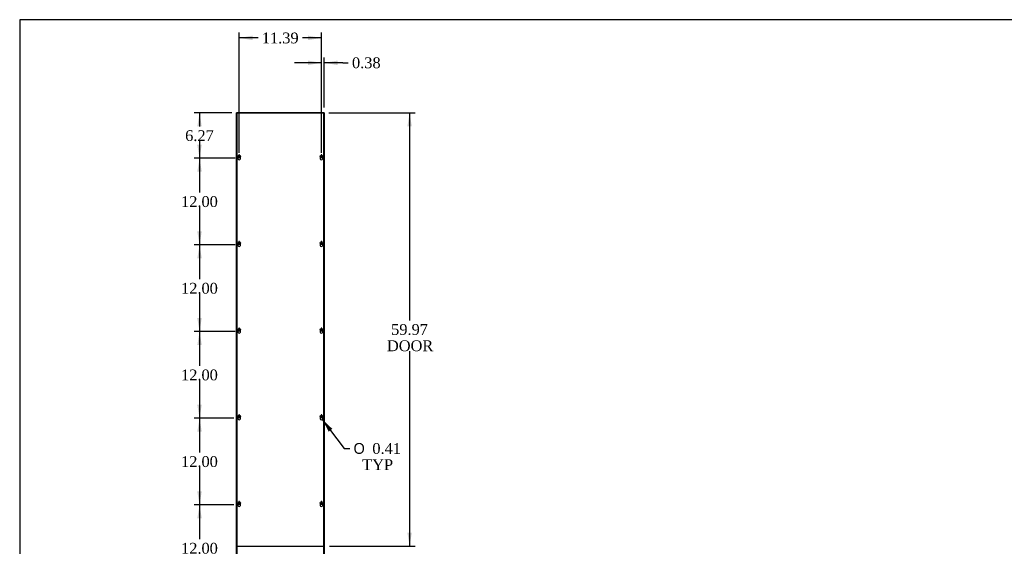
# Model space of a CAD drawing. Header units: inches. Extents: x 1 to 299, y -2 to 199.
# Tile 2 of 9: x 1 to 138, y 126 to 199. Entities that reach past the tile are written whole.
import ezdxf
from ezdxf.enums import TextEntityAlignment as Align

# ---------------------------------------------------------------- set-up
doc = ezdxf.new("R2010")
doc.units = ezdxf.units.IN
doc.header["$MEASUREMENT"] = 0
for name, color, linetype in [('COM56315-3', 7, 'Continuous'), ('COM56318-3', 7, 'Continuous'), ('Default', 7, 'Continuous'), ('SCS19515', 7, 'Continuous')]:
    doc.layers.add(name, color=color, linetype=linetype)
doc.styles.add('SEACAD_Solid_Edge_ANSI1_Symbols', font='txt')
doc.styles.add('SEACAD_Times_New_Roman', font='times.ttf')
doc.dimstyles.new('HAMMOND_(STH_-_300x200)', dxfattribs={"dimtxt": 1.5, "dimasz": 1.875, "dimexe": 0.75, "dimexo": 0.75, "dimgap": 0.375, "dimtad": 0, "dimtih": 1, "dimtoh": 1, "dimzin": 0, "dimdsep": 46, "dimtxsty": 'SEACAD_Times_New_Roman', "dimblk1": '_SE_FILLED', "dimblk2": '_SE_FILLED', "dimsah": 1, "dimcen": 0.75, "dimadec": 0, "dimazin": 0, "dimtfac": 0.8, "dimtofl": 0, "dimtmove": 1, "dimatfit": 3, "dimfxl": 1, "dimtolj": 1, "dimtzin": 0, "dimarcsym": 0})

# ---------------------------------------------------------------- blocks, each defined once
blk = doc.blocks.new('SE4')
at = {"layer": 'COM56315-3', "color": 7, "linetype": 'Continuous'}
for p, q in [((31.4, 66.01), (31.4, 186.01)), ((31.51, 186.01), (31.4, 186.01)), ((31.65, 186.01), (31.51, 186.01)), ((43.29, 186.01), (31.65, 186.01)), ((31.65, 185.98), (31.65, 186.01)), ((43.44, 186.01), (43.29, 186.01)), ((43.29, 186.01), (43.29, 185.98)), ((43.54, 186.01), (43.44, 186.01)), ((43.54, 186.01), (43.54, 66.01)), ((32.15, 125.98), (32.15, 126.04)), ((42.79, 126.04), (42.79, 125.98)), ((31.4, 66.01), (31.51, 66.01)), ((31.51, 66.01), (31.65, 66.01)), ((31.65, 66.01), (31.65, 66.04)), ((31.65, 66.01), (43.29, 66.01)), ((43.29, 66.04), (43.29, 66.01)), ((43.29, 66.01), (43.44, 66.01)), ((43.44, 66.01), (43.54, 66.01))]:
    blk.add_line(p, q, dxfattribs=at)
at = {"layer": 'COM56318-3', "color": 7, "linetype": 'Continuous'}
for p, q in [((31.43, 185.98), (31.43, 126.04)), ((43.51, 185.98), (31.43, 185.98)), ((43.51, 126.04), (43.51, 185.98)), ((31.43, 126.04), (43.51, 126.04)), ((31.43, 125.98), (31.43, 66.04)), ((43.51, 125.98), (31.43, 125.98)), ((43.51, 66.04), (43.51, 125.98)), ((31.43, 66.04), (43.51, 66.04))]:
    blk.add_line(p, q, dxfattribs=at)
for centre in [(31.77, 179.74), (43.17, 179.74), (31.77, 167.74), (43.17, 167.74), (31.77, 155.74), (43.17, 155.74), (31.77, 143.74), (43.17, 143.74), (31.77, 131.74), (43.17, 131.74), (31.77, 119.74), (43.17, 119.74), (31.77, 107.74), (43.17, 107.74), (31.77, 95.74), (43.17, 95.74), (31.77, 83.74), (43.17, 83.74), (31.77, 71.74), (43.17, 71.74)]:
    blk.add_arc(centre, 0.203, 133.5511, 46.4489, dxfattribs=at)
at = {"layer": 'SCS19515', "color": 7, "linetype": 'Continuous'}
for p, q in [((31.7, 180.01), (31.74, 180.06)), ((31.74, 180.2), (31.74, 180.1)), ((31.74, 180.1), (31.74, 180.06)), ((31.8, 180.1), (31.8, 180.2)), ((31.8, 180.06), (31.8, 180.1)), ((31.8, 180.06), (31.85, 180.01)), ((43.09, 180.01), (43.14, 180.06)), ((43.14, 180.2), (43.14, 180.1)), ((43.14, 180.1), (43.14, 180.06)), ((43.2, 180.1), (43.2, 180.2)), ((43.2, 180.06), (43.2, 180.1)), ((43.2, 180.06), (43.25, 180.01)), ((31.74, 179.96), (31.7, 180.01)), ((31.74, 179.96), (31.74, 179.92)), ((31.74, 179.92), (31.74, 179.83)), ((31.85, 180.01), (31.8, 179.96)), ((31.8, 179.92), (31.8, 179.96)), ((31.8, 179.83), (31.8, 179.92)), ((43.14, 179.96), (43.09, 180.01)), ((43.14, 179.96), (43.14, 179.92)), ((43.14, 179.92), (43.14, 179.83)), ((43.25, 180.01), (43.2, 179.96)), ((43.2, 179.92), (43.2, 179.96)), ((43.2, 179.83), (43.2, 179.92)), ((31.7, 168.01), (31.74, 168.06)), ((31.74, 167.96), (31.7, 168.01)), ((31.74, 168.2), (31.74, 168.1)), ((31.74, 168.1), (31.74, 168.06)), ((31.74, 167.96), (31.74, 167.92)), ((31.74, 167.92), (31.74, 167.83)), ((31.8, 168.1), (31.8, 168.2)), ((31.8, 168.06), (31.8, 168.1)), ((31.8, 168.06), (31.85, 168.01)), ((31.85, 168.01), (31.8, 167.96)), ((31.8, 167.92), (31.8, 167.96)), ((31.8, 167.83), (31.8, 167.92)), ((43.09, 168.01), (43.14, 168.06)), ((43.14, 167.96), (43.09, 168.01)), ((43.14, 168.2), (43.14, 168.1)), ((43.14, 168.1), (43.14, 168.06)), ((43.14, 167.96), (43.14, 167.92)), ((43.14, 167.92), (43.14, 167.83)), ((43.2, 168.1), (43.2, 168.2)), ((43.2, 168.06), (43.2, 168.1)), ((43.2, 168.06), (43.25, 168.01)), ((43.25, 168.01), (43.2, 167.96)), ((43.2, 167.92), (43.2, 167.96)), ((43.2, 167.83), (43.2, 167.92)), ((31.7, 156.01), (31.74, 156.06)), ((31.74, 155.96), (31.7, 156.01)), ((31.74, 156.2), (31.74, 156.1)), ((31.74, 156.1), (31.74, 156.06)), ((31.74, 155.96), (31.74, 155.92)), ((31.74, 155.92), (31.74, 155.83)), ((31.8, 156.1), (31.8, 156.2)), ((31.8, 156.06), (31.8, 156.1)), ((31.8, 156.06), (31.85, 156.01)), ((31.85, 156.01), (31.8, 155.96)), ((31.8, 155.92), (31.8, 155.96)), ((31.8, 155.83), (31.8, 155.92)), ((43.09, 156.01), (43.14, 156.06)), ((43.14, 155.96), (43.09, 156.01)), ((43.14, 156.2), (43.14, 156.1)), ((43.14, 156.1), (43.14, 156.06)), ((43.14, 155.96), (43.14, 155.92)), ((43.14, 155.92), (43.14, 155.83)), ((43.2, 156.1), (43.2, 156.2)), ((43.2, 156.06), (43.2, 156.1)), ((43.2, 156.06), (43.25, 156.01)), ((43.25, 156.01), (43.2, 155.96)), ((43.2, 155.92), (43.2, 155.96)), ((43.2, 155.83), (43.2, 155.92)), ((31.7, 144.01), (31.74, 144.06)), ((31.74, 143.96), (31.7, 144.01)), ((31.74, 144.2), (31.74, 144.1)), ((31.74, 144.1), (31.74, 144.06)), ((31.74, 143.96), (31.74, 143.92)), ((31.74, 143.92), (31.74, 143.83)), ((31.8, 144.1), (31.8, 144.2)), ((31.8, 144.06), (31.8, 144.1)), ((31.8, 144.06), (31.85, 144.01)), ((31.85, 144.01), (31.8, 143.96)), ((31.8, 143.92), (31.8, 143.96)), ((31.8, 143.83), (31.8, 143.92)), ((43.09, 144.01), (43.14, 144.06)), ((43.14, 143.96), (43.09, 144.01)), ((43.14, 144.2), (43.14, 144.1)), ((43.14, 144.1), (43.14, 144.06)), ((43.14, 143.96), (43.14, 143.92)), ((43.14, 143.92), (43.14, 143.83)), ((43.2, 144.1), (43.2, 144.2)), ((43.2, 144.06), (43.2, 144.1)), ((43.2, 144.06), (43.25, 144.01)), ((43.25, 144.01), (43.2, 143.96)), ((43.2, 143.92), (43.2, 143.96)), ((43.2, 143.83), (43.2, 143.92)), ((31.7, 132.01), (31.74, 132.06)), ((31.74, 131.96), (31.7, 132.01)), ((31.74, 132.2), (31.74, 132.1)), ((31.74, 132.1), (31.74, 132.06)), ((31.74, 131.96), (31.74, 131.92)), ((31.74, 131.92), (31.74, 131.83)), ((31.8, 132.1), (31.8, 132.2)), ((31.8, 132.06), (31.8, 132.1)), ((31.8, 132.06), (31.85, 132.01)), ((31.85, 132.01), (31.8, 131.96)), ((31.8, 131.92), (31.8, 131.96)), ((31.8, 131.83), (31.8, 131.92)), ((43.09, 132.01), (43.14, 132.06)), ((43.14, 131.96), (43.09, 132.01)), ((43.14, 132.2), (43.14, 132.1)), ((43.14, 132.1), (43.14, 132.06)), ((43.14, 131.96), (43.14, 131.92)), ((43.14, 131.92), (43.14, 131.83)), ((43.2, 132.1), (43.2, 132.2)), ((43.2, 132.06), (43.2, 132.1)), ((43.2, 132.06), (43.25, 132.01)), ((43.25, 132.01), (43.2, 131.96)), ((43.2, 131.92), (43.2, 131.96)), ((43.2, 131.83), (43.2, 131.92)), ((31.7, 120.01), (31.74, 120.06)), ((31.74, 120.2), (31.74, 120.1)), ((31.74, 120.1), (31.74, 120.06)), ((31.8, 120.1), (31.8, 120.2)), ((31.8, 120.06), (31.8, 120.1)), ((31.8, 120.06), (31.85, 120.01)), ((43.09, 120.01), (43.14, 120.06)), ((43.14, 120.2), (43.14, 120.1)), ((43.14, 120.1), (43.14, 120.06)), ((43.2, 120.1), (43.2, 120.2)), ((43.2, 120.06), (43.2, 120.1)), ((43.2, 120.06), (43.25, 120.01)), ((31.74, 119.96), (31.7, 120.01)), ((31.74, 119.96), (31.74, 119.92)), ((31.74, 119.92), (31.74, 119.83)), ((31.85, 120.01), (31.8, 119.96)), ((31.8, 119.92), (31.8, 119.96)), ((31.8, 119.83), (31.8, 119.92)), ((43.14, 119.96), (43.09, 120.01)), ((43.14, 119.96), (43.14, 119.92)), ((43.14, 119.92), (43.14, 119.83)), ((43.25, 120.01), (43.2, 119.96)), ((43.2, 119.92), (43.2, 119.96)), ((43.2, 119.83), (43.2, 119.92)), ((31.7, 108.01), (31.74, 108.06)), ((31.74, 107.96), (31.7, 108.01)), ((31.74, 108.2), (31.74, 108.1)), ((31.74, 108.1), (31.74, 108.06)), ((31.74, 107.96), (31.74, 107.92)), ((31.74, 107.92), (31.74, 107.83)), ((31.8, 108.1), (31.8, 108.2)), ((31.8, 108.06), (31.8, 108.1)), ((31.8, 108.06), (31.85, 108.01)), ((31.85, 108.01), (31.8, 107.96)), ((31.8, 107.92), (31.8, 107.96)), ((31.8, 107.83), (31.8, 107.92)), ((43.09, 108.01), (43.14, 108.06)), ((43.14, 107.96), (43.09, 108.01)), ((43.14, 108.2), (43.14, 108.1)), ((43.14, 108.1), (43.14, 108.06)), ((43.14, 107.96), (43.14, 107.92)), ((43.14, 107.92), (43.14, 107.83)), ((43.2, 108.1), (43.2, 108.2)), ((43.2, 108.06), (43.2, 108.1)), ((43.2, 108.06), (43.25, 108.01)), ((43.25, 108.01), (43.2, 107.96)), ((43.2, 107.92), (43.2, 107.96)), ((43.2, 107.83), (43.2, 107.92)), ((31.7, 96.01), (31.74, 96.06)), ((31.74, 95.96), (31.7, 96.01)), ((31.74, 96.2), (31.74, 96.1)), ((31.74, 96.1), (31.74, 96.06)), ((31.74, 95.96), (31.74, 95.92)), ((31.74, 95.92), (31.74, 95.83)), ((31.8, 96.1), (31.8, 96.2)), ((31.8, 96.06), (31.8, 96.1)), ((31.8, 96.06), (31.85, 96.01)), ((31.85, 96.01), (31.8, 95.96)), ((31.8, 95.92), (31.8, 95.96)), ((31.8, 95.83), (31.8, 95.92)), ((43.09, 96.01), (43.14, 96.06)), ((43.14, 95.96), (43.09, 96.01)), ((43.14, 96.2), (43.14, 96.1)), ((43.14, 96.1), (43.14, 96.06)), ((43.14, 95.96), (43.14, 95.92)), ((43.14, 95.92), (43.14, 95.83)), ((43.2, 96.1), (43.2, 96.2)), ((43.2, 96.06), (43.2, 96.1)), ((43.2, 96.06), (43.25, 96.01)), ((43.25, 96.01), (43.2, 95.96)), ((43.2, 95.92), (43.2, 95.96)), ((43.2, 95.83), (43.2, 95.92)), ((31.7, 84.01), (31.74, 84.06)), ((31.74, 83.96), (31.7, 84.01)), ((31.74, 84.2), (31.74, 84.1)), ((31.74, 84.1), (31.74, 84.06)), ((31.74, 83.96), (31.74, 83.92)), ((31.74, 83.92), (31.74, 83.83)), ((31.8, 84.1), (31.8, 84.2)), ((31.8, 84.06), (31.8, 84.1)), ((31.8, 84.06), (31.85, 84.01)), ((31.85, 84.01), (31.8, 83.96)), ((31.8, 83.92), (31.8, 83.96)), ((31.8, 83.83), (31.8, 83.92)), ((43.09, 84.01), (43.14, 84.06)), ((43.14, 83.96), (43.09, 84.01)), ((43.14, 84.2), (43.14, 84.1)), ((43.14, 84.1), (43.14, 84.06)), ((43.14, 83.96), (43.14, 83.92)), ((43.14, 83.92), (43.14, 83.83)), ((43.2, 84.1), (43.2, 84.2)), ((43.2, 84.06), (43.2, 84.1)), ((43.2, 84.06), (43.25, 84.01)), ((43.25, 84.01), (43.2, 83.96)), ((43.2, 83.92), (43.2, 83.96)), ((43.2, 83.83), (43.2, 83.92)), ((31.7, 72.01), (31.74, 72.06)), ((31.74, 71.96), (31.7, 72.01)), ((31.74, 72.2), (31.74, 72.1)), ((31.74, 72.1), (31.74, 72.06)), ((31.74, 71.96), (31.74, 71.92)), ((31.74, 71.92), (31.74, 71.83)), ((31.8, 72.1), (31.8, 72.2)), ((31.8, 72.06), (31.8, 72.1)), ((31.8, 72.06), (31.85, 72.01)), ((31.85, 72.01), (31.8, 71.96)), ((31.8, 71.92), (31.8, 71.96)), ((31.8, 71.83), (31.8, 71.92)), ((43.09, 72.01), (43.14, 72.06)), ((43.14, 71.96), (43.09, 72.01)), ((43.14, 72.2), (43.14, 72.1)), ((43.14, 72.1), (43.14, 72.06)), ((43.14, 71.96), (43.14, 71.92)), ((43.14, 71.92), (43.14, 71.83)), ((43.2, 72.1), (43.2, 72.2)), ((43.2, 72.06), (43.2, 72.1)), ((43.2, 72.06), (43.25, 72.01)), ((43.25, 72.01), (43.2, 71.96)), ((43.2, 71.92), (43.2, 71.96)), ((43.2, 71.83), (43.2, 71.92))]:
    blk.add_line(p, q, dxfattribs=at)
for centre in [(31.77, 180.01), (43.17, 180.01), (31.77, 168.01), (43.17, 168.01), (31.77, 156.01), (43.17, 156.01), (31.77, 144.01), (43.17, 144.01), (31.77, 132.01), (43.17, 132.01), (31.77, 120.01), (43.17, 120.01), (31.77, 108.01), (43.17, 108.01), (31.77, 96.01), (43.17, 96.01), (31.77, 84.01), (43.17, 84.01), (31.77, 72.01), (43.17, 72.01)]:
    blk.add_circle(centre, 0.187, dxfattribs=at)
for centre, start, end in [((31.77, 180.01), 80.7303, 99.2697), ((43.17, 180.01), 80.7303, 99.2697), ((31.77, 180.01), 260.7303, 279.2697), ((43.17, 180.01), 260.7303, 279.2697), ((31.77, 168.01), 80.7303, 99.2697), ((31.77, 168.01), 260.7303, 279.2697), ((43.17, 168.01), 80.7303, 99.2697), ((43.17, 168.01), 260.7303, 279.2697), ((31.77, 156.01), 80.7303, 99.2697), ((31.77, 156.01), 260.7303, 279.2697), ((43.17, 156.01), 80.7303, 99.2697), ((43.17, 156.01), 260.7303, 279.2697), ((31.77, 144.01), 80.7303, 99.2697), ((31.77, 144.01), 260.7303, 279.2697), ((43.17, 144.01), 80.7303, 99.2697), ((43.17, 144.01), 260.7303, 279.2697), ((31.77, 132.01), 80.7303, 99.2697), ((31.77, 132.01), 260.7303, 279.2697), ((43.17, 132.01), 80.7303, 99.2697), ((43.17, 132.01), 260.7303, 279.2697), ((31.77, 120.01), 80.7303, 99.2697), ((43.17, 120.01), 80.7303, 99.2697), ((31.77, 120.01), 260.7303, 279.2697), ((43.17, 120.01), 260.7303, 279.2697), ((31.77, 108.01), 80.7303, 99.2697), ((31.77, 108.01), 260.7303, 279.2697), ((43.17, 108.01), 80.7303, 99.2697), ((43.17, 108.01), 260.7303, 279.2697), ((31.77, 96.01), 80.7303, 99.2697), ((31.77, 96.01), 260.7303, 279.2697), ((43.17, 96.01), 80.7303, 99.2697), ((43.17, 96.01), 260.7303, 279.2697), ((31.77, 84.01), 80.7303, 99.2697), ((31.77, 84.01), 260.7303, 279.2697), ((43.17, 84.01), 80.7303, 99.2697), ((43.17, 84.01), 260.7303, 279.2697), ((31.77, 72.01), 80.7303, 99.2697), ((31.77, 72.01), 260.7303, 279.2697), ((43.17, 72.01), 80.7303, 99.2697), ((43.17, 72.01), 260.7303, 279.2697)]:
    blk.add_arc(centre, 0.186, start, end, dxfattribs=at)
blk = doc.blocks.new('DMBLK1386')
at = {"layer": 'Default', "linetype": 'Continuous', "transparency": 16777216}
for points in [[(25.97, 184.14), (26.59, 184.14), (26.28, 186.01)], [(25.97, 181.62), (26.28, 179.74), (26.59, 181.62)]]:
    blk.add_hatch(color=7, dxfattribs=at).paths.add_polyline_path(points)
at = {"layer": 'Default', "color": 7, "linetype": 'Continuous', "transparency": 16777216}
for p, q in [((30.76, 186.01), (25.53, 186.01)), ((26.28, 186.01), (26.28, 184.15)), ((26.28, 182.13), (26.28, 179.74)), ((31.23, 179.74), (25.53, 179.74))]:
    blk.add_line(p, q, dxfattribs=at)
at = {"layer": 'Default', "color": 7, "linetype": 'Continuous', "transparency": 16777216, "style": 'SEACAD_Times_New_Roman'}
blk.add_text('6.27', height=1.5, dxfattribs=at).set_placement((24.29, 183.63), align=Align.TOP_LEFT)
blk = doc.blocks.new('_SE_FILLED')
at = {"color": 0}
blk.add_line((0, 0), (-1, 0), dxfattribs=at)
blk.add_solid([(0, 0), (-1, -0.1665), (-1, 0.1665), (0, 0)], dxfattribs=at)
blk = doc.blocks.new('DMBLK1387')
at = {"layer": 'Default', "linetype": 'Continuous', "transparency": 16777216}
for points in [[(25.97, 177.87), (26.59, 177.87), (26.28, 179.74)], [(25.97, 169.62), (26.28, 167.74), (26.59, 169.62)]]:
    blk.add_hatch(color=7, dxfattribs=at).paths.add_polyline_path(points)
at = {"layer": 'Default', "color": 7, "linetype": 'Continuous', "transparency": 16777216}
for p, q in [((31.23, 179.74), (25.53, 179.74)), ((26.28, 179.74), (26.28, 175.02)), ((26.28, 172.99), (26.28, 167.74)), ((31.23, 167.74), (25.53, 167.74))]:
    blk.add_line(p, q, dxfattribs=at)
at = {"layer": 'Default', "color": 7, "linetype": 'Continuous', "transparency": 16777216, "style": 'SEACAD_Times_New_Roman'}
blk.add_text('12.00', height=1.5, dxfattribs=at).set_placement((23.72, 174.49), align=Align.TOP_LEFT)
blk = doc.blocks.new('DMBLK1388')
at = {"layer": 'Default', "linetype": 'Continuous', "transparency": 16777216}
for points in [[(25.97, 165.87), (26.59, 165.87), (26.28, 167.74)], [(25.97, 157.62), (26.28, 155.74), (26.59, 157.62)]]:
    blk.add_hatch(color=7, dxfattribs=at).paths.add_polyline_path(points)
at = {"layer": 'Default', "color": 7, "linetype": 'Continuous', "transparency": 16777216}
for p, q in [((31.23, 167.74), (25.53, 167.74)), ((26.28, 167.74), (26.28, 163.02)), ((26.28, 160.99), (26.28, 155.74)), ((31.23, 155.74), (25.53, 155.74))]:
    blk.add_line(p, q, dxfattribs=at)
at = {"layer": 'Default', "color": 7, "linetype": 'Continuous', "transparency": 16777216, "style": 'SEACAD_Times_New_Roman'}
blk.add_text('12.00', height=1.5, dxfattribs=at).set_placement((23.72, 162.49), align=Align.TOP_LEFT)
blk = doc.blocks.new('DMBLK1389')
at = {"layer": 'Default', "linetype": 'Continuous', "transparency": 16777216}
for points in [[(25.97, 153.87), (26.59, 153.87), (26.28, 155.74)], [(25.97, 145.62), (26.28, 143.74), (26.59, 145.62)]]:
    blk.add_hatch(color=7, dxfattribs=at).paths.add_polyline_path(points)
at = {"layer": 'Default', "color": 7, "linetype": 'Continuous', "transparency": 16777216}
for p, q in [((31.23, 155.74), (25.53, 155.74)), ((26.28, 155.74), (26.28, 151.02)), ((26.28, 148.99), (26.28, 143.74)), ((31.02, 143.74), (25.53, 143.74))]:
    blk.add_line(p, q, dxfattribs=at)
at = {"layer": 'Default', "color": 7, "linetype": 'Continuous', "transparency": 16777216, "style": 'SEACAD_Times_New_Roman'}
blk.add_text('12.00', height=1.5, dxfattribs=at).set_placement((23.72, 150.49), align=Align.TOP_LEFT)
blk = doc.blocks.new('DMBLK1390')
at = {"layer": 'Default', "linetype": 'Continuous', "transparency": 16777216}
for points in [[(25.97, 141.87), (26.59, 141.87), (26.28, 143.74)], [(25.97, 133.62), (26.28, 131.74), (26.59, 133.62)]]:
    blk.add_hatch(color=7, dxfattribs=at).paths.add_polyline_path(points)
at = {"layer": 'Default', "color": 7, "linetype": 'Continuous', "transparency": 16777216}
for p, q in [((31.02, 143.74), (25.53, 143.74)), ((26.28, 143.74), (26.28, 139.02)), ((26.28, 136.99), (26.28, 131.74)), ((31.02, 131.74), (25.53, 131.74))]:
    blk.add_line(p, q, dxfattribs=at)
at = {"layer": 'Default', "color": 7, "linetype": 'Continuous', "transparency": 16777216, "style": 'SEACAD_Times_New_Roman'}
blk.add_text('12.00', height=1.5, dxfattribs=at).set_placement((23.72, 138.49), align=Align.TOP_LEFT)
blk = doc.blocks.new('DMBLK1391')
at = {"layer": 'Default', "linetype": 'Continuous', "transparency": 16777216}
for points in [[(25.97, 129.87), (26.59, 129.87), (26.28, 131.74)], [(25.97, 121.62), (26.28, 119.74), (26.59, 121.62)]]:
    blk.add_hatch(color=7, dxfattribs=at).paths.add_polyline_path(points)
at = {"layer": 'Default', "color": 7, "linetype": 'Continuous', "transparency": 16777216}
for p, q in [((31.02, 131.74), (25.53, 131.74)), ((26.28, 131.74), (26.28, 127.02)), ((26.28, 124.99), (26.28, 119.74)), ((31.23, 119.74), (25.53, 119.74))]:
    blk.add_line(p, q, dxfattribs=at)
at = {"layer": 'Default', "color": 7, "linetype": 'Continuous', "transparency": 16777216, "style": 'SEACAD_Times_New_Roman'}
blk.add_text('12.00', height=1.5, dxfattribs=at).set_placement((23.72, 126.49), align=Align.TOP_LEFT)
blk = doc.blocks.new('DMBLK1397')
at = {"layer": 'Default', "linetype": 'Continuous', "transparency": 16777216}
for points in [[(55.69, 184.14), (55.38, 186.01), (55.07, 184.14)], [(55.69, 127.92), (55.07, 127.92), (55.38, 126.04)]]:
    blk.add_hatch(color=7, dxfattribs=at).paths.add_polyline_path(points)
at = {"layer": 'Default', "color": 7, "linetype": 'Continuous', "transparency": 16777216}
for p, q in [((44.19, 186.01), (56.13, 186.01)), ((55.38, 186.01), (55.38, 157.3)), ((55.38, 153.03), (55.38, 126.04)), ((44.26, 126.04), (56.13, 126.04))]:
    blk.add_line(p, q, dxfattribs=at)
at = {"layer": 'Default', "color": 7, "linetype": 'Continuous', "transparency": 16777216, "style": 'SEACAD_Times_New_Roman'}
for s, p in [('59.97', (52.82, 156.78)), ('DOOR', (52.24, 154.53))]:
    blk.add_text(s, height=1.5, dxfattribs=at).set_placement(p, align=Align.TOP_LEFT)
blk = doc.blocks.new('DMBLK1400')
at = {"layer": 'Default', "linetype": 'Continuous', "transparency": 16777216}
blk.add_hatch(color=7, dxfattribs=at).paths.add_polyline_path([(44.67, 142.27), (43.29, 143.58), (44.17, 141.89)])
at = {"layer": 'Default', "color": 7, "linetype": 'Continuous', "transparency": 16777216}
for p, q in [((43.29, 143.58), (46.33, 139.56)), ((46.33, 139.56), (47.08, 139.56))]:
    blk.add_line(p, q, dxfattribs=at)
for s, style, p in [('O', 'SEACAD_Solid_Edge_ANSI1_Symbols', (47.61, 140.31)), ('0.41', 'SEACAD_Times_New_Roman', (50.22, 140.31)), ('TYP', 'SEACAD_Times_New_Roman', (48.81, 138.06))]:
    blk.add_text(s, height=1.5, dxfattribs=dict(at, style=style)).set_placement(p, align=Align.TOP_LEFT)
blk = doc.blocks.new('DMBLK1403')
at = {"layer": 'Default', "linetype": 'Continuous', "transparency": 16777216}
for points in [[(41.29, 193.27), (41.29, 192.64), (43.17, 192.96)], [(45.42, 193.27), (43.54, 192.96), (45.42, 192.64)]]:
    blk.add_hatch(color=7, dxfattribs=at).paths.add_polyline_path(points)
at = {"layer": 'Default', "color": 7, "linetype": 'Continuous', "transparency": 16777216}
for p, q in [((43.17, 180.49), (43.17, 193.71)), ((43.54, 186.76), (43.54, 193.71)), ((43.17, 192.96), (39.42, 192.96)), ((46.13, 192.96), (43.54, 192.96)), ((46.13, 192.96), (46.88, 192.96))]:
    blk.add_line(p, q, dxfattribs=at)
at = {"layer": 'Default', "color": 7, "linetype": 'Continuous', "transparency": 16777216, "style": 'SEACAD_Times_New_Roman'}
blk.add_text('0.38', height=1.5, dxfattribs=at).set_placement((47.4, 193.71), align=Align.TOP_LEFT)
blk = doc.blocks.new('DMBLK1404')
at = {"layer": 'Default', "linetype": 'Continuous', "transparency": 16777216}
for points in [[(33.65, 196.72), (31.77, 196.4), (33.65, 196.09)], [(41.29, 196.72), (41.29, 196.09), (43.17, 196.4)]]:
    blk.add_hatch(color=7, dxfattribs=at).paths.add_polyline_path(points)
at = {"layer": 'Default', "color": 7, "linetype": 'Continuous', "transparency": 16777216}
for p, q in [((31.77, 180.49), (31.77, 197.15)), ((34.39, 196.4), (31.77, 196.4)), ((43.17, 196.4), (40.56, 196.4)), ((43.17, 180.49), (43.17, 197.15))]:
    blk.add_line(p, q, dxfattribs=at)
at = {"layer": 'Default', "color": 7, "linetype": 'Continuous', "transparency": 16777216, "style": 'SEACAD_Times_New_Roman'}
blk.add_text('11.39', height=1.5, dxfattribs=at).set_placement((34.91, 197.15), align=Align.TOP_LEFT)
blk = doc.blocks.new('BORDER')
at = {"layer": 'Default', "color": 7, "linetype": 'Continuous'}
for p, q in [((0, 27.86), (-41.86, 27.86)), ((-41.86, 27.86), (-41.86, 0))]:
    blk.add_line(p, q, dxfattribs=at)

msp = doc.modelspace()

# ---------------------------------------------------------------- block references
at = {"layer": 'Default', "color": 7, "xscale": 7.12, "yscale": 7.12, "zscale": 7.12}
msp.add_blockref('BORDER', (299.411, 0.564), dxfattribs=at)
at = {"layer": 'Default'}
msp.add_blockref('SE4', (0, 0), dxfattribs=at)

# ---------------------------------------------------------------- dimensions: what is measured, and where the dimension line sits
at = {"layer": 'Default', "color": 7, "linetype": 'Continuous'}
dim = msp.add_linear_dim(base=(31.775, 196.404), p1=(43.169, 179.74), p2=(31.775, 179.74), text='\\A1;<>', dimstyle='HAMMOND_(STH_-_300x200)', override={"dimtmove": 0}, dxfattribs=at)
dim.commit()
dim.dimension.update_dxf_attribs({"geometry": 'DMBLK1404', "text_midpoint": (37.472, 196.404), "dimtype": 160})
dim = msp.add_linear_dim(base=(43.168875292, 192.955477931), p1=(43.543875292, 186.012083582), p2=(43.168875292, 179.740083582), text='\\A1;<>', dimstyle='HAMMOND_(STH_-_300x200)', dxfattribs=at)
dim.commit()
dim.dimension.update_dxf_attribs({"geometry": 'DMBLK1403', "text_midpoint": (46.878863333, 192.955477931), "dimtype": 160})
for base, p1, p2, angle, text, picture, middle, dimtype in [((26.281, 179.74), (31.508, 186.012), (31.978, 179.74), 90, '\\A1;<>', 'DMBLK1386', (26.281, 182.876), 160), ((55.382, 186.012), (43.436, 186.012), (43.513, 126.043), 270.07333, '\\A1;<>\\PDOOR', 'DMBLK1397', (55.382, 156.028), 161), ((26.281, 179.74), (31.978, 179.74), (31.978, 167.74), 270, '\\A1;<>', 'DMBLK1387', (26.281, 173.74), 161), ((26.281, 167.74), (31.978, 167.74), (31.978, 155.74), 270, '\\A1;<>', 'DMBLK1388', (26.281, 161.74), 161), ((26.281, 143.74), (31.978, 155.74), (31.775, 143.74), 90, '\\A1;<>', 'DMBLK1389', (26.281, 149.74), 160), ((26.281, 143.74), (31.775, 143.74), (31.775, 131.74), 270, '\\A1;<>', 'DMBLK1390', (26.281, 137.74), 161), ((26.281, 119.74), (31.775, 131.74), (31.978, 119.74), 90, '\\A1;<>', 'DMBLK1391', (26.281, 125.74), 160)]:
    dim = msp.add_linear_dim(base=base, p1=p1, p2=p2, angle=angle, text=text, dimstyle='HAMMOND_(STH_-_300x200)', override={"dimtmove": 0}, dxfattribs=at)
    dim.commit()
    dim.dimension.update_dxf_attribs({"geometry": picture, "text_midpoint": middle, "dimtype": dimtype})
dim = msp.add_diameter_dim_2p(p1=(43.046, 143.902), p2=(43.291, 143.578), text='\\A1;<>\\PTYP', dimstyle='HAMMOND_(STH_-_300x200)', override={"dimtmove": 0}, dxfattribs=at)
dim.commit()
dim.dimension.update_dxf_attribs({"geometry": 'DMBLK1400', "text_midpoint": (47.082, 139.561), "dimtype": 163})

doc.saveas('drawing.dxf')
